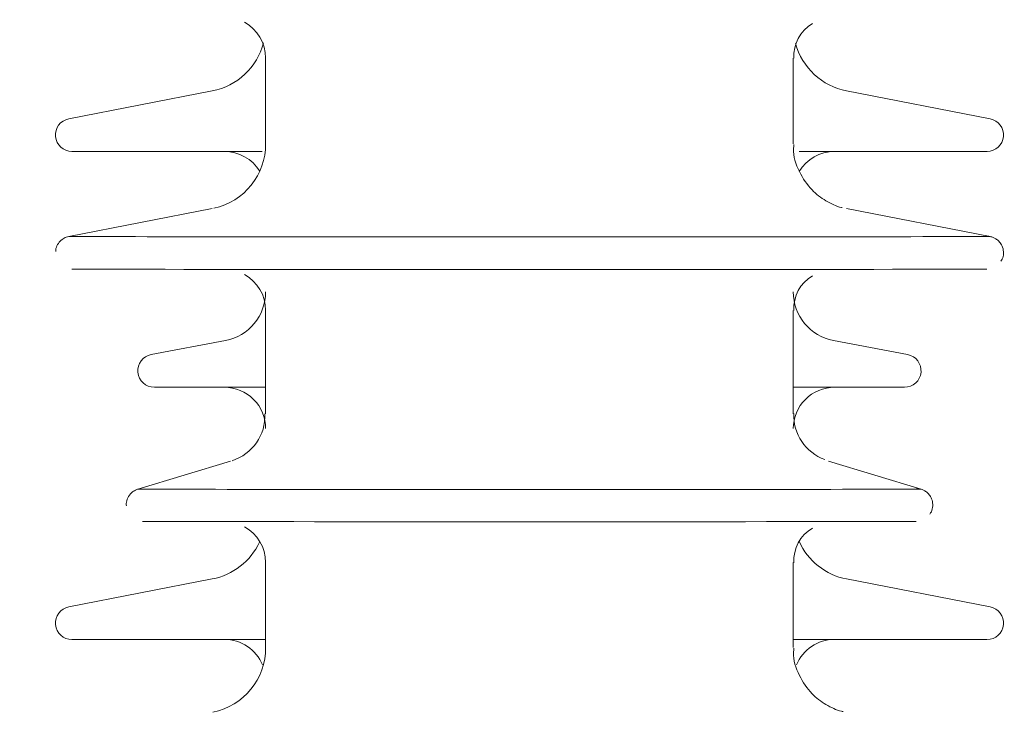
# Model space of a CAD drawing. Header units: millimetres. Extents: x -2674 to -2203, y -551 to -52.
# Tile 113 of 138: x -2285.469 to -2284.275, y -74.718 to -73.878. Entities that reach past the tile are written whole.
import ezdxf
from ezdxf.lldxf.tags import DXFTag

# ---------------------------------------------------------------- set-up
doc = ezdxf.new("R2010")
doc.units = ezdxf.units.MM
doc.layers.add('layer 1', color=7, linetype='Continuous')
tags = doc.linetypes.add('New Line13', pattern=[28.3, 19, -3.1, 3.1, -3.1]).pattern_tags.tags
tags[10:11] = [DXFTag(74, 4), DXFTag(75, 0), DXFTag(340, '0'), DXFTag(46, 1.0), DXFTag(50, 0.0), DXFTag(44, 0.0), DXFTag(45, 0.0)]
tags[8:9] = [DXFTag(74, 4), DXFTag(75, 0), DXFTag(340, '0'), DXFTag(46, 1.0), DXFTag(50, 0.0), DXFTag(44, 0.0), DXFTag(45, 0.0)]
tags[6:7] = [DXFTag(74, 4), DXFTag(75, 0), DXFTag(340, '0'), DXFTag(46, 1.0), DXFTag(50, 0.0), DXFTag(44, 0.0), DXFTag(45, 0.0)]
tags[4:5] = [DXFTag(74, 4), DXFTag(75, 0), DXFTag(340, '0'), DXFTag(46, 1.0), DXFTag(50, 0.0), DXFTag(44, 0.0), DXFTag(45, 0.0)]

msp = doc.modelspace()

# ---------------------------------------------------------------- linework, layer by layer
at = {"layer": 'layer 1', "linetype": 'New Line13', "lineweight": 9}
msp.add_open_spline([(-2284.5439, -71.8982), (-2284.5439, -71.8888), (-2284.5439, -71.8794), (-2284.5439, -71.87), (-2284.5439, -71.87), (-2284.5439, -69.9598), (-2285.3508, -70.2101), (-2285.8153, -71.7946), (-2285.8153, -71.7946), (-2286.513, -74.175), (-2286.4379, -79.5665), (-2286.2639, -82.8158), (-2286.2639, -82.8158), (-2286.1564, -84.824), (-2286.0111, -86.0139), (-2286.0111, -88.5338), (-2286.0111, -88.5338), (-2286.0111, -88.5391), (-2286.0111, -88.5445), (-2286.0111, -88.5498), (-2286.0111, -88.5498), (-2286.0111, -92.7162), (-2286.18, -96.4901), (-2286.18, -100.6565), (-2286.18, -100.6565), (-2286.18, -100.6582), (-2286.18, -100.6599), (-2286.18, -100.6615)], degree=3, knots=[0, 0, 0, 0, 0.125, 0.125, 0.125, 0.125, 0.25, 0.25, 0.25, 0.25, 0.375, 0.375, 0.375, 0.375, 0.5, 0.5, 0.5, 0.5, 0.625, 0.625, 0.625, 0.625, 0.75, 0.75, 0.75, 0.75, 1, 1, 1, 1], dxfattribs=at)
at = {"layer": 'layer 1', "lineweight": 9}
for points, knots in [([(-2284.4742, -71.879), (-2284.4765, -71.7196), (-2284.4792, -71.585), (-2284.4882, -71.4581), (-2284.4882, -71.4581), (-2284.4964, -71.3426), (-2284.5097, -71.2336), (-2284.5265, -71.1361), (-2284.5265, -71.1361), (-2284.5411, -71.0513), (-2284.5582, -70.9752), (-2284.5781, -70.9069), (-2284.5781, -70.9069), (-2284.5908, -70.8631), (-2284.6046, -70.8224), (-2284.6195, -70.785), (-2284.6195, -70.785), (-2284.6321, -70.7533), (-2284.6454, -70.7239), (-2284.6595, -70.6967), (-2284.6595, -70.6967), (-2284.6714, -70.6737), (-2284.6838, -70.6523), (-2284.6971, -70.6322), (-2284.6971, -70.6322), (-2284.7121, -70.6095), (-2284.7281, -70.5883), (-2284.7451, -70.5693), (-2284.7451, -70.5693), (-2284.7727, -70.5385), (-2284.8027, -70.5132), (-2284.834, -70.4943), (-2284.834, -70.4943), (-2284.8673, -70.4742), (-2284.9019, -70.4614), (-2284.9367, -70.4553), (-2284.9367, -70.4553), (-2284.9703, -70.4493), (-2285.0042, -70.4496), (-2285.0382, -70.4555), (-2285.0382, -70.4555), (-2285.0699, -70.461), (-2285.1017, -70.4713), (-2285.1337, -70.4864), (-2285.1337, -70.4864), (-2285.1607, -70.4991), (-2285.1879, -70.5153), (-2285.2144, -70.5343), (-2285.2144, -70.5343), (-2285.2388, -70.5517), (-2285.2627, -70.5716), (-2285.2864, -70.5936), (-2285.2864, -70.5936), (-2285.3149, -70.6203), (-2285.3431, -70.6504), (-2285.371, -70.6836), (-2285.371, -70.6836), (-2285.4037, -70.7226), (-2285.436, -70.766), (-2285.468, -70.814), (-2285.468, -70.814), (-2285.5001, -70.8621), (-2285.532, -70.9148), (-2285.5633, -70.972), (-2285.5633, -70.972), (-2285.5934, -71.0268), (-2285.6231, -71.0857), (-2285.6522, -71.1486), (-2285.6522, -71.1486), (-2285.6801, -71.2088), (-2285.7074, -71.2726), (-2285.7342, -71.3402), (-2285.7342, -71.3402), (-2285.7605, -71.4066), (-2285.7863, -71.4766), (-2285.8114, -71.5502), (-2285.8114, -71.5502), (-2285.8613, -71.6968), (-2285.9084, -71.8579), (-2285.9521, -72.0324), (-2285.9521, -72.0324), (-2285.9956, -72.2061), (-2286.0358, -72.393), (-2286.0728, -72.5912), (-2286.0728, -72.5912), (-2286.1098, -72.7894), (-2286.1436, -72.9988), (-2286.1743, -73.2172), (-2286.1743, -73.2172), (-2286.2051, -73.4358), (-2286.2327, -73.6634), (-2286.2575, -73.8979), (-2286.2575, -73.8979), (-2286.2824, -74.1329), (-2286.3044, -74.3749), (-2286.3239, -74.6221), (-2286.3239, -74.6221), (-2286.3434, -74.8705), (-2286.3603, -75.1242), (-2286.3749, -75.3815), (-2286.3749, -75.3815), (-2286.3814, -75.4964), (-2286.3874, -75.6121), (-2286.393, -75.7284), (-2286.393, -75.7284), (-2286.3988, -75.849), (-2286.4041, -75.9703), (-2286.409, -76.0922), (-2286.409, -76.0922), (-2286.414, -76.2184), (-2286.4185, -76.3452), (-2286.4226, -76.4725), (-2286.4226, -76.4725), (-2286.4266, -76.5943), (-2286.43, -76.7165), (-2286.4331, -76.8391), (-2286.4331, -76.8391), (-2286.4358, -76.9425), (-2286.4381, -77.0462), (-2286.4401, -77.1501), (-2286.4401, -77.1501), (-2286.4418, -77.2348), (-2286.4433, -77.3196), (-2286.4446, -77.4044), (-2286.4446, -77.4044), (-2286.446, -77.4926), (-2286.4472, -77.5809), (-2286.4482, -77.6692), (-2286.4482, -77.6692), (-2286.4496, -77.797), (-2286.4507, -77.9249), (-2286.4514, -78.0529), (-2286.4514, -78.0529), (-2286.4522, -78.2033), (-2286.4525, -78.3538), (-2286.4524, -78.5041), (-2286.4524, -78.5041), (-2286.4523, -78.6525), (-2286.4517, -78.8007), (-2286.4507, -78.9486), (-2286.4507, -78.9486), (-2286.4497, -79.0906), (-2286.4483, -79.2322), (-2286.4466, -79.3734), (-2286.4466, -79.3734), (-2286.445, -79.5088), (-2286.443, -79.6438), (-2286.4406, -79.7783), (-2286.4406, -79.7783), (-2286.4383, -79.9112), (-2286.4357, -80.0436), (-2286.4328, -80.1754), (-2286.4328, -80.1754), (-2286.4271, -80.4386), (-2286.4201, -80.6991), (-2286.4121, -80.9553), (-2286.4121, -80.9553), (-2286.4042, -81.2112), (-2286.3952, -81.4629), (-2286.3855, -81.7088), (-2286.3855, -81.7088), (-2286.3757, -81.9543), (-2286.3651, -82.1941), (-2286.3539, -82.4257), (-2286.3539, -82.4257), (-2286.3427, -82.657), (-2286.3308, -82.8802), (-2286.3186, -83.0945), (-2286.3186, -83.0945), (-2286.3063, -83.3092), (-2286.2937, -83.515), (-2286.2809, -83.7151), (-2286.2809, -83.7151), (-2286.2682, -83.9158), (-2286.2553, -84.1108), (-2286.2424, -84.3036), (-2286.2424, -84.3036), (-2286.2296, -84.4965), (-2286.2169, -84.6873), (-2286.2044, -84.8797), (-2286.2044, -84.8797), (-2286.192, -85.0714), (-2286.1799, -85.2647), (-2286.1683, -85.4642), (-2286.1683, -85.4642), (-2286.1569, -85.6618), (-2286.1459, -85.8654), (-2286.1359, -86.0788), (-2286.1359, -86.0788), (-2286.1285, -86.2367), (-2286.1215, -86.4), (-2286.1153, -86.5696), (-2286.1153, -86.5696), (-2286.1091, -86.7379), (-2286.1035, -86.9125), (-2286.0988, -87.0929), (-2286.0988, -87.0929), (-2286.0948, -87.2472), (-2286.0914, -87.4058), (-2286.0887, -87.5676), (-2286.0887, -87.5676), (-2286.086, -87.7324), (-2286.084, -87.9005), (-2286.0827, -88.07), (-2286.0827, -88.07), (-2286.0814, -88.2461), (-2286.081, -88.4238), (-2286.081, -88.6012), (-2286.081, -88.6012), (-2286.081, -88.7778), (-2286.0814, -88.9542), (-2286.0821, -89.1303), (-2286.0821, -89.1303), (-2286.0827, -89.3042), (-2286.0836, -89.4778), (-2286.0848, -89.6508), (-2286.0848, -89.6508), (-2286.0859, -89.8226), (-2286.0873, -89.9939), (-2286.0889, -90.1644), (-2286.0889, -90.1644), (-2286.0905, -90.3345), (-2286.0923, -90.5038), (-2286.0943, -90.6724), (-2286.0943, -90.6724), (-2286.0985, -91.0251), (-2286.1036, -91.3745), (-2286.1091, -91.7207), (-2286.1091, -91.7207), (-2286.1147, -92.0673), (-2286.1209, -92.4107), (-2286.1274, -92.7518), (-2286.1274, -92.7518), (-2286.134, -93.0931), (-2286.1409, -93.4321), (-2286.1479, -93.7699), (-2286.1479, -93.7699), (-2286.155, -94.1078), (-2286.1622, -94.4446), (-2286.1693, -94.7816), (-2286.1693, -94.7816), (-2286.1765, -95.1184), (-2286.1836, -95.4554), (-2286.1905, -95.794), (-2286.1905, -95.794), (-2286.1956, -96.0421), (-2286.2005, -96.2909), (-2286.2052, -96.5411), (-2286.2052, -96.5411), (-2286.21, -96.791), (-2286.2145, -97.0421), (-2286.2187, -97.295), (-2286.2187, -97.295), (-2286.2229, -97.5429), (-2286.2268, -97.7925), (-2286.2303, -98.0438), (-2286.2303, -98.0438), (-2286.2317, -98.1397), (-2286.233, -98.236), (-2286.2342, -98.3325), (-2286.2342, -98.3325), (-2286.2354, -98.4306), (-2286.2366, -98.529), (-2286.2378, -98.6278), (-2286.2378, -98.6278), (-2286.2392, -98.7511), (-2286.2405, -98.8748), (-2286.2417, -98.9987), (-2286.2417, -98.9987), (-2286.2432, -99.1516), (-2286.2444, -99.3047), (-2286.2456, -99.4599), (-2286.2456, -99.4599), (-2286.2469, -99.6449), (-2286.248, -99.8328), (-2286.2487, -100.0133), (-2286.2487, -100.0133), (-2286.2493, -100.1748), (-2286.2496, -100.3303), (-2286.2498, -100.5015)], [0, 0, 0, 0, 0.014085, 0.014085, 0.014085, 0.014085, 0.028169, 0.028169, 0.028169, 0.028169, 0.042254, 0.042254, 0.042254, 0.042254, 0.056338, 0.056338, 0.056338, 0.056338, 0.070423, 0.070423, 0.070423, 0.070423, 0.084507, 0.084507, 0.084507, 0.084507, 0.098592, 0.098592, 0.098592, 0.098592, 0.112676, 0.112676, 0.112676, 0.112676, 0.126761, 0.126761, 0.126761, 0.126761, 0.140845, 0.140845, 0.140845, 0.140845, 0.15493, 0.15493, 0.15493, 0.15493, 0.169014, 0.169014, 0.169014, 0.169014, 0.183099, 0.183099, 0.183099, 0.183099, 0.197183, 0.197183, 0.197183, 0.197183, 0.211268, 0.211268, 0.211268, 0.211268, 0.225352, 0.225352, 0.225352, 0.225352, 0.239437, 0.239437, 0.239437, 0.239437, 0.253521, 0.253521, 0.253521, 0.253521, 0.267606, 0.267606, 0.267606, 0.267606, 0.28169, 0.28169, 0.28169, 0.28169, 0.295775, 0.295775, 0.295775, 0.295775, 0.309859, 0.309859, 0.309859, 0.309859, 0.323944, 0.323944, 0.323944, 0.323944, 0.338028, 0.338028, 0.338028, 0.338028, 0.352113, 0.352113, 0.352113, 0.352113, 0.366197, 0.366197, 0.366197, 0.366197, 0.380282, 0.380282, 0.380282, 0.380282, 0.394366, 0.394366, 0.394366, 0.394366, 0.408451, 0.408451, 0.408451, 0.408451, 0.422535, 0.422535, 0.422535, 0.422535, 0.43662, 0.43662, 0.43662, 0.43662, 0.450704, 0.450704, 0.450704, 0.450704, 0.464789, 0.464789, 0.464789, 0.464789, 0.478873, 0.478873, 0.478873, 0.478873, 0.492958, 0.492958, 0.492958, 0.492958, 0.507042, 0.507042, 0.507042, 0.507042, 0.521127, 0.521127, 0.521127, 0.521127, 0.535211, 0.535211, 0.535211, 0.535211, 0.549296, 0.549296, 0.549296, 0.549296, 0.56338, 0.56338, 0.56338, 0.56338, 0.577465, 0.577465, 0.577465, 0.577465, 0.591549, 0.591549, 0.591549, 0.591549, 0.605634, 0.605634, 0.605634, 0.605634, 0.619718, 0.619718, 0.619718, 0.619718, 0.633803, 0.633803, 0.633803, 0.633803, 0.647887, 0.647887, 0.647887, 0.647887, 0.661972, 0.661972, 0.661972, 0.661972, 0.676056, 0.676056, 0.676056, 0.676056, 0.690141, 0.690141, 0.690141, 0.690141, 0.704225, 0.704225, 0.704225, 0.704225, 0.71831, 0.71831, 0.71831, 0.71831, 0.732394, 0.732394, 0.732394, 0.732394, 0.746479, 0.746479, 0.746479, 0.746479, 0.760563, 0.760563, 0.760563, 0.760563, 0.774648, 0.774648, 0.774648, 0.774648, 0.788732, 0.788732, 0.788732, 0.788732, 0.802817, 0.802817, 0.802817, 0.802817, 0.816901, 0.816901, 0.816901, 0.816901, 0.830986, 0.830986, 0.830986, 0.830986, 0.84507, 0.84507, 0.84507, 0.84507, 0.859155, 0.859155, 0.859155, 0.859155, 0.873239, 0.873239, 0.873239, 0.873239, 0.887324, 0.887324, 0.887324, 0.887324, 0.901408, 0.901408, 0.901408, 0.901408, 0.915493, 0.915493, 0.915493, 0.915493, 0.929577, 0.929577, 0.929577, 0.929577, 0.943662, 0.943662, 0.943662, 0.943662, 0.957746, 0.957746, 0.957746, 0.957746, 0.971831, 0.971831, 0.971831, 0.971831, 1, 1, 1, 1]), ([(-2286.1099, -100.5015), (-2286.1097, -100.3506), (-2286.1094, -100.2125), (-2286.1089, -100.0693), (-2286.1089, -100.0693), (-2286.1084, -99.9019), (-2286.1074, -99.7273), (-2286.1063, -99.5554), (-2286.1063, -99.5554), (-2286.1053, -99.4083), (-2286.1041, -99.2631), (-2286.1028, -99.1179), (-2286.1028, -99.1179), (-2286.1017, -98.9968), (-2286.1005, -98.8758), (-2286.0992, -98.7552), (-2286.0992, -98.7552), (-2286.0982, -98.6585), (-2286.0971, -98.562), (-2286.0959, -98.4658), (-2286.0959, -98.4658), (-2286.0948, -98.3789), (-2286.0937, -98.2921), (-2286.0926, -98.2055), (-2286.0926, -98.2055), (-2286.0898, -97.9965), (-2286.0867, -97.7888), (-2286.0835, -97.5822), (-2286.0835, -97.5822), (-2286.0801, -97.3698), (-2286.0765, -97.1587), (-2286.0728, -96.9486), (-2286.0728, -96.9486), (-2286.066, -96.5723), (-2286.0588, -96.1993), (-2286.0512, -95.8282), (-2286.0512, -95.8282), (-2286.0437, -95.457), (-2286.0359, -95.0878), (-2286.028, -94.7188), (-2286.028, -94.7188), (-2286.021, -94.3894), (-2286.014, -94.0602), (-2286.0071, -93.7298), (-2286.0071, -93.7298), (-2286.0002, -93.3998), (-2285.9935, -93.0687), (-2285.9872, -92.7353), (-2285.9872, -92.7353), (-2285.9808, -92.4025), (-2285.9748, -92.0675), (-2285.9693, -91.7294), (-2285.9693, -91.7294), (-2285.9639, -91.3921), (-2285.959, -91.0517), (-2285.9548, -90.7081), (-2285.9548, -90.7081), (-2285.9525, -90.5131), (-2285.9504, -90.3171), (-2285.9486, -90.1202), (-2285.9486, -90.1202), (-2285.9467, -89.9222), (-2285.9452, -89.7234), (-2285.944, -89.5238), (-2285.944, -89.5238), (-2285.9429, -89.3221), (-2285.942, -89.1196), (-2285.9415, -88.9168), (-2285.9415, -88.9168), (-2285.941, -88.7094), (-2285.9407, -88.5016), (-2285.9415, -88.2945), (-2285.9415, -88.2945), (-2285.9423, -88.0925), (-2285.9441, -87.8912), (-2285.9468, -87.6939), (-2285.9468, -87.6939), (-2285.9496, -87.5018), (-2285.9533, -87.3135), (-2285.9579, -87.1311), (-2285.9579, -87.1311), (-2285.9624, -86.9486), (-2285.9679, -86.7719), (-2285.9741, -86.6015), (-2285.9741, -86.6015), (-2285.9803, -86.4301), (-2285.9872, -86.265), (-2285.9946, -86.1055), (-2285.9946, -86.1055), (-2286.0045, -85.8905), (-2286.0154, -85.6855), (-2286.0269, -85.4867), (-2286.0269, -85.4867), (-2286.0384, -85.2867), (-2286.0504, -85.0931), (-2286.0628, -84.9014), (-2286.0628, -84.9014), (-2286.0751, -84.7095), (-2286.0878, -84.5196), (-2286.1006, -84.3277), (-2286.1006, -84.3277), (-2286.1133, -84.1366), (-2286.1261, -83.9435), (-2286.1388, -83.745), (-2286.1388, -83.745), (-2286.1514, -83.5476), (-2286.164, -83.3447), (-2286.1762, -83.1334), (-2286.1762, -83.1334), (-2286.1883, -82.9228), (-2286.2001, -82.7039), (-2286.2113, -82.4767), (-2286.2113, -82.4767), (-2286.2225, -82.2493), (-2286.2331, -82.0138), (-2286.2429, -81.7724), (-2286.2429, -81.7724), (-2286.2527, -81.5306), (-2286.2617, -81.283), (-2286.2697, -81.0311), (-2286.2697, -81.0311), (-2286.2778, -80.7788), (-2286.2849, -80.5222), (-2286.2909, -80.2627), (-2286.2909, -80.2627), (-2286.2939, -80.1329), (-2286.2966, -80.0023), (-2286.299, -79.8711), (-2286.299, -79.8711), (-2286.3014, -79.7393), (-2286.3036, -79.607), (-2286.3054, -79.4741), (-2286.3054, -79.4741), (-2286.3072, -79.3363), (-2286.3087, -79.1979), (-2286.3099, -79.0592), (-2286.3099, -79.0592), (-2286.3111, -78.9147), (-2286.3119, -78.7697), (-2286.3123, -78.6246), (-2286.3123, -78.6246), (-2286.3126, -78.4744), (-2286.3126, -78.324), (-2286.312, -78.1735), (-2286.312, -78.1735), (-2286.3115, -78.0394), (-2286.3106, -77.9052), (-2286.3093, -77.7711), (-2286.3093, -77.7711), (-2286.3084, -77.6769), (-2286.3072, -77.5827), (-2286.3059, -77.4886), (-2286.3059, -77.4886), (-2286.3047, -77.4073), (-2286.3034, -77.3261), (-2286.302, -77.2449), (-2286.302, -77.2449), (-2286.3002, -77.1477), (-2286.2982, -77.0506), (-2286.2959, -76.9537), (-2286.2959, -76.9537), (-2286.2932, -76.8374), (-2286.2902, -76.7214), (-2286.2867, -76.6057), (-2286.2867, -76.6057), (-2286.2829, -76.4773), (-2286.2787, -76.3493), (-2286.2739, -76.2219), (-2286.2739, -76.2219), (-2286.2693, -76.0982), (-2286.2642, -75.9749), (-2286.2586, -75.8523), (-2286.2586, -75.8523), (-2286.2533, -75.7341), (-2286.2475, -75.6164), (-2286.2412, -75.4995), (-2286.2412, -75.4995), (-2286.2272, -75.2396), (-2286.2109, -74.9833), (-2286.1919, -74.7321), (-2286.1919, -74.7321), (-2286.1732, -74.4833), (-2286.1519, -74.2395), (-2286.1277, -74.0026), (-2286.1277, -74.0026), (-2286.1036, -73.7661), (-2286.0766, -73.5365), (-2286.0466, -73.3159), (-2286.0466, -73.3159), (-2286.0167, -73.0956), (-2285.9837, -72.8842), (-2285.9475, -72.684), (-2285.9475, -72.684), (-2285.9114, -72.4842), (-2285.8721, -72.2955), (-2285.8297, -72.1205), (-2285.8297, -72.1205), (-2285.787, -71.945), (-2285.7412, -71.7832), (-2285.6929, -71.637), (-2285.6929, -71.637), (-2285.6686, -71.5635), (-2285.6437, -71.4939), (-2285.6183, -71.4281), (-2285.6183, -71.4281), (-2285.5926, -71.3614), (-2285.5664, -71.2985), (-2285.5399, -71.2396), (-2285.5399, -71.2396), (-2285.5122, -71.1782), (-2285.4843, -71.1211), (-2285.4562, -71.0682), (-2285.4562, -71.0682), (-2285.427, -71.0131), (-2285.3976, -70.9627), (-2285.3681, -70.9169), (-2285.3681, -70.9169), (-2285.3383, -70.8704), (-2285.3085, -70.8287), (-2285.2791, -70.7921), (-2285.2791, -70.7921), (-2285.2536, -70.7603), (-2285.2284, -70.7324), (-2285.2038, -70.7083), (-2285.2038, -70.7083), (-2285.1837, -70.6885), (-2285.1639, -70.6713), (-2285.145, -70.6568), (-2285.145, -70.6568), (-2285.1252, -70.6417), (-2285.1063, -70.6294), (-2285.0879, -70.6196), (-2285.0879, -70.6196), (-2285.0659, -70.608), (-2285.0445, -70.5998), (-2285.0238, -70.5952), (-2285.0238, -70.5952), (-2285.0015, -70.5903), (-2284.98, -70.5897), (-2284.9598, -70.5931), (-2284.9598, -70.5931), (-2284.9388, -70.5967), (-2284.9192, -70.6048), (-2284.9003, -70.617), (-2284.9003, -70.617), (-2284.8822, -70.6288), (-2284.8648, -70.6443), (-2284.8469, -70.6651), (-2284.8469, -70.6651), (-2284.8358, -70.678), (-2284.8245, -70.6929), (-2284.813, -70.7105), (-2284.813, -70.7105), (-2284.8029, -70.726), (-2284.7927, -70.7437), (-2284.7826, -70.7631), (-2284.7826, -70.7631), (-2284.7708, -70.786), (-2284.7594, -70.8114), (-2284.7484, -70.8393), (-2284.7484, -70.8393), (-2284.7354, -70.8723), (-2284.7231, -70.9087), (-2284.7116, -70.9487), (-2284.7116, -70.9487), (-2284.6983, -70.9946), (-2284.6861, -71.0453), (-2284.6753, -71.1003), (-2284.6753, -71.1003), (-2284.6632, -71.1618), (-2284.6527, -71.2287), (-2284.6439, -71.302), (-2284.6439, -71.302), (-2284.6341, -71.3831), (-2284.6263, -71.4719), (-2284.6217, -71.564), (-2284.6217, -71.564), (-2284.6176, -71.6434), (-2284.6159, -71.7252), (-2284.6148, -71.8174)], [0, 0, 0, 0, 0.014085, 0.014085, 0.014085, 0.014085, 0.028169, 0.028169, 0.028169, 0.028169, 0.042254, 0.042254, 0.042254, 0.042254, 0.056338, 0.056338, 0.056338, 0.056338, 0.070423, 0.070423, 0.070423, 0.070423, 0.084507, 0.084507, 0.084507, 0.084507, 0.098592, 0.098592, 0.098592, 0.098592, 0.112676, 0.112676, 0.112676, 0.112676, 0.126761, 0.126761, 0.126761, 0.126761, 0.140845, 0.140845, 0.140845, 0.140845, 0.15493, 0.15493, 0.15493, 0.15493, 0.169014, 0.169014, 0.169014, 0.169014, 0.183099, 0.183099, 0.183099, 0.183099, 0.197183, 0.197183, 0.197183, 0.197183, 0.211268, 0.211268, 0.211268, 0.211268, 0.225352, 0.225352, 0.225352, 0.225352, 0.239437, 0.239437, 0.239437, 0.239437, 0.253521, 0.253521, 0.253521, 0.253521, 0.267606, 0.267606, 0.267606, 0.267606, 0.28169, 0.28169, 0.28169, 0.28169, 0.295775, 0.295775, 0.295775, 0.295775, 0.309859, 0.309859, 0.309859, 0.309859, 0.323944, 0.323944, 0.323944, 0.323944, 0.338028, 0.338028, 0.338028, 0.338028, 0.352113, 0.352113, 0.352113, 0.352113, 0.366197, 0.366197, 0.366197, 0.366197, 0.380282, 0.380282, 0.380282, 0.380282, 0.394366, 0.394366, 0.394366, 0.394366, 0.408451, 0.408451, 0.408451, 0.408451, 0.422535, 0.422535, 0.422535, 0.422535, 0.43662, 0.43662, 0.43662, 0.43662, 0.450704, 0.450704, 0.450704, 0.450704, 0.464789, 0.464789, 0.464789, 0.464789, 0.478873, 0.478873, 0.478873, 0.478873, 0.492958, 0.492958, 0.492958, 0.492958, 0.507042, 0.507042, 0.507042, 0.507042, 0.521127, 0.521127, 0.521127, 0.521127, 0.535211, 0.535211, 0.535211, 0.535211, 0.549296, 0.549296, 0.549296, 0.549296, 0.56338, 0.56338, 0.56338, 0.56338, 0.577465, 0.577465, 0.577465, 0.577465, 0.591549, 0.591549, 0.591549, 0.591549, 0.605634, 0.605634, 0.605634, 0.605634, 0.619718, 0.619718, 0.619718, 0.619718, 0.633803, 0.633803, 0.633803, 0.633803, 0.647887, 0.647887, 0.647887, 0.647887, 0.661972, 0.661972, 0.661972, 0.661972, 0.676056, 0.676056, 0.676056, 0.676056, 0.690141, 0.690141, 0.690141, 0.690141, 0.704225, 0.704225, 0.704225, 0.704225, 0.71831, 0.71831, 0.71831, 0.71831, 0.732394, 0.732394, 0.732394, 0.732394, 0.746479, 0.746479, 0.746479, 0.746479, 0.760563, 0.760563, 0.760563, 0.760563, 0.774648, 0.774648, 0.774648, 0.774648, 0.788732, 0.788732, 0.788732, 0.788732, 0.802817, 0.802817, 0.802817, 0.802817, 0.816901, 0.816901, 0.816901, 0.816901, 0.830986, 0.830986, 0.830986, 0.830986, 0.84507, 0.84507, 0.84507, 0.84507, 0.859155, 0.859155, 0.859155, 0.859155, 0.873239, 0.873239, 0.873239, 0.873239, 0.887324, 0.887324, 0.887324, 0.887324, 0.901408, 0.901408, 0.901408, 0.901408, 0.915493, 0.915493, 0.915493, 0.915493, 0.929577, 0.929577, 0.929577, 0.929577, 0.943662, 0.943662, 0.943662, 0.943662, 0.957746, 0.957746, 0.957746, 0.957746, 0.971831, 0.971831, 0.971831, 0.971831, 1, 1, 1, 1]), ([(-2285.41, -73.9979), (-2285.4201, -73.9999), (-2285.427, -74.0092), (-2285.4261, -74.0195), (-2285.4261, -74.0195), (-2285.4251, -74.0297), (-2285.4164, -74.0375), (-2285.4061, -74.0375)], [0, 0, 0, 0, 0.333333, 0.333333, 0.333333, 0.333333, 1, 1, 1, 1]), ([(-2284.296, -74.0375), (-2284.2857, -74.0375), (-2284.277, -74.0297), (-2284.2761, -74.0195), (-2284.2761, -74.0195), (-2284.2751, -74.0092), (-2284.282, -73.9999), (-2284.2921, -73.9979)], [0, 0, 0, 0, 0.333333, 0.333333, 0.333333, 0.333333, 1, 1, 1, 1]), ([(-2284.4717, -74.1056), (-2284.472, -74.1055), (-2284.4722, -74.1055), (-2284.4724, -74.1055), (-2284.4724, -74.1055), (-2284.4788, -74.1041), (-2284.4854, -74.101), (-2284.4914, -74.0974), (-2284.4914, -74.0974), (-2284.4977, -74.0937), (-2284.5034, -74.0893), (-2284.5083, -74.0842), (-2284.5083, -74.0842), (-2284.5145, -74.0778), (-2284.5195, -74.0703), (-2284.5236, -74.062), (-2284.5236, -74.062), (-2284.528, -74.0532), (-2284.5314, -74.0434), (-2284.5308, -74.0343), (-2284.5308, -74.0343), (-2284.5307, -74.0327), (-2284.5305, -74.031), (-2284.5302, -74.029)], [0, 0, 0, 0, 0.142857, 0.142857, 0.142857, 0.142857, 0.285714, 0.285714, 0.285714, 0.285714, 0.428571, 0.428571, 0.428571, 0.428571, 0.571429, 0.571429, 0.571429, 0.571429, 0.714286, 0.714286, 0.714286, 0.714286, 1, 1, 1, 1]), ([(-2285.4097, -74.1407), (-2285.4107, -74.1409), (-2285.4118, -74.1411), (-2285.4129, -74.1415), (-2285.4129, -74.1415), (-2285.4148, -74.1422), (-2285.4165, -74.1432), (-2285.4181, -74.1443), (-2285.4181, -74.1443), (-2285.4198, -74.1456), (-2285.4213, -74.1472), (-2285.4225, -74.149), (-2285.4225, -74.149), (-2285.4239, -74.1509), (-2285.425, -74.1531), (-2285.4254, -74.1553), (-2285.4254, -74.1553), (-2285.4256, -74.1564), (-2285.4256, -74.1575), (-2285.4257, -74.1587)], [0, 0, 0, 0, 0.166667, 0.166667, 0.166667, 0.166667, 0.333333, 0.333333, 0.333333, 0.333333, 0.5, 0.5, 0.5, 0.5, 0.666667, 0.666667, 0.666667, 0.666667, 1, 1, 1, 1]), ([(-2285.4099, -74.1407), (-2285.4099, -74.1409), (-2285.1602, -74.141), (-2284.8519, -74.141), (-2284.8519, -74.141), (-2284.5436, -74.141), (-2284.2932, -74.1409), (-2284.2922, -74.1407)], [0, 0, 0, 0, 0.333333, 0.333333, 0.333333, 0.333333, 1, 1, 1, 1]), ([(-2284.2794, -74.1707), (-2284.2787, -74.1699), (-2284.2782, -74.1691), (-2284.2777, -74.1683), (-2284.2777, -74.1683), (-2284.2766, -74.1663), (-2284.2762, -74.1638), (-2284.2761, -74.1613), (-2284.2761, -74.1613), (-2284.276, -74.1587), (-2284.2763, -74.1561), (-2284.2772, -74.1537), (-2284.2772, -74.1537), (-2284.2779, -74.1518), (-2284.2788, -74.15), (-2284.28, -74.1484), (-2284.28, -74.1484), (-2284.281, -74.147), (-2284.2822, -74.1458), (-2284.2835, -74.1448), (-2284.2835, -74.1448), (-2284.2846, -74.1439), (-2284.2858, -74.1431), (-2284.287, -74.1425), (-2284.287, -74.1425), (-2284.288, -74.142), (-2284.2891, -74.1415), (-2284.2902, -74.1412), (-2284.2902, -74.1412), (-2284.291, -74.141), (-2284.2918, -74.1408), (-2284.2926, -74.1406), (-2284.2926, -74.1406), (-2284.293, -74.1406), (-2284.2934, -74.1405), (-2284.2937, -74.1405), (-2284.2937, -74.1405), (-2284.2939, -74.1404), (-2284.2941, -74.1404), (-2284.2943, -74.1404), (-2284.2943, -74.1404), (-2284.2945, -74.1404), (-2284.2946, -74.1404), (-2284.2948, -74.1404), (-2284.2948, -74.1404), (-2284.295, -74.1404), (-2284.2951, -74.1403), (-2284.2952, -74.1403), (-2284.2952, -74.1403), (-2284.2955, -74.1403), (-2284.2957, -74.1403), (-2284.2958, -74.1403), (-2284.2958, -74.1403), (-2284.2961, -74.1403), (-2284.2966, -74.1403), (-2284.297, -74.1403)], [0, 0, 0, 0, 0.066667, 0.066667, 0.066667, 0.066667, 0.133333, 0.133333, 0.133333, 0.133333, 0.2, 0.2, 0.2, 0.2, 0.266667, 0.266667, 0.266667, 0.266667, 0.333333, 0.333333, 0.333333, 0.333333, 0.4, 0.4, 0.4, 0.4, 0.466667, 0.466667, 0.466667, 0.466667, 0.533333, 0.533333, 0.533333, 0.533333, 0.6, 0.6, 0.6, 0.6, 0.666667, 0.666667, 0.666667, 0.666667, 0.733333, 0.733333, 0.733333, 0.733333, 0.8, 0.8, 0.8, 0.8, 0.866667, 0.866667, 0.866667, 0.866667, 1, 1, 1, 1]), ([(-2285.406, -74.1803), (-2285.4069, -74.1804), (-2285.3015, -74.1805), (-2285.1299, -74.1806), (-2285.1299, -74.1806), (-2284.9582, -74.1807), (-2284.7463, -74.1807), (-2284.5742, -74.1806), (-2284.5742, -74.1806), (-2284.4021, -74.1805), (-2284.2961, -74.1804), (-2284.2961, -74.1803)], [0, 0, 0, 0, 0.25, 0.25, 0.25, 0.25, 0.5, 0.5, 0.5, 0.5, 1, 1, 1, 1]), ([(-2285.3098, -74.2839), (-2285.3199, -74.2858), (-2285.3269, -74.2952), (-2285.326, -74.3054), (-2285.326, -74.3054), (-2285.325, -74.3157), (-2285.3164, -74.3235), (-2285.3061, -74.3235)], [0, 0, 0, 0, 0.333333, 0.333333, 0.333333, 0.333333, 1, 1, 1, 1]), ([(-2284.3961, -74.3235), (-2284.3857, -74.3235), (-2284.3771, -74.3157), (-2284.3761, -74.3054), (-2284.3761, -74.3054), (-2284.3752, -74.2952), (-2284.3822, -74.2858), (-2284.3923, -74.2839)], [0, 0, 0, 0, 0.333333, 0.333333, 0.333333, 0.333333, 1, 1, 1, 1]), ([(-2285.1711, -74.3735), (-2285.1711, -74.3603), (-2285.1763, -74.3476), (-2285.1857, -74.3382), (-2285.1857, -74.3382), (-2285.1951, -74.3288), (-2285.2078, -74.3235), (-2285.2211, -74.3235)], [0, 0, 0, 0, 0.333333, 0.333333, 0.333333, 0.333333, 1, 1, 1, 1]), ([(-2284.4811, -74.3235), (-2284.4943, -74.3235), (-2284.507, -74.3288), (-2284.5164, -74.3382), (-2284.5164, -74.3382), (-2284.5258, -74.3476), (-2284.5311, -74.3603), (-2284.5311, -74.3735)], [0, 0, 0, 0, 0.333333, 0.333333, 0.333333, 0.333333, 1, 1, 1, 1]), ([(-2285.3256, -74.447), (-2285.3267, -74.4474), (-2285.3279, -74.4478), (-2285.329, -74.4483), (-2285.329, -74.4483), (-2285.3307, -74.4492), (-2285.3323, -74.4502), (-2285.3337, -74.4515), (-2285.3337, -74.4515), (-2285.3356, -74.4532), (-2285.3371, -74.4553), (-2285.3383, -74.4577), (-2285.3383, -74.4577), (-2285.3394, -74.4599), (-2285.3402, -74.4623), (-2285.3402, -74.4646), (-2285.3402, -74.4646), (-2285.3402, -74.4655), (-2285.3401, -74.4664), (-2285.3399, -74.4674)], [0, 0, 0, 0, 0.166667, 0.166667, 0.166667, 0.166667, 0.333333, 0.333333, 0.333333, 0.333333, 0.5, 0.5, 0.5, 0.5, 0.666667, 0.666667, 0.666667, 0.666667, 1, 1, 1, 1]), ([(-2285.3261, -74.4472), (-2285.3261, -74.4473), (-2285.1139, -74.4475), (-2284.852, -74.4475), (-2284.852, -74.4475), (-2284.59, -74.4475), (-2284.3771, -74.4473), (-2284.3761, -74.4472)], [0, 0, 0, 0, 0.333333, 0.333333, 0.333333, 0.333333, 1, 1, 1, 1]), ([(-2284.3655, -74.4775), (-2284.3651, -74.477), (-2284.3647, -74.4765), (-2284.3644, -74.476), (-2284.3644, -74.476), (-2284.3631, -74.4742), (-2284.3624, -74.4718), (-2284.3621, -74.4694), (-2284.3621, -74.4694), (-2284.3617, -74.4669), (-2284.3618, -74.4645), (-2284.3623, -74.4621), (-2284.3623, -74.4621), (-2284.3627, -74.46), (-2284.3636, -74.4579), (-2284.3647, -74.4561), (-2284.3647, -74.4561), (-2284.3656, -74.4545), (-2284.3667, -74.4531), (-2284.368, -74.4519), (-2284.368, -74.4519), (-2284.369, -74.4509), (-2284.3702, -74.45), (-2284.3715, -74.4492), (-2284.3715, -74.4492), (-2284.3726, -74.4486), (-2284.3737, -74.448), (-2284.3749, -74.4476), (-2284.3749, -74.4476), (-2284.3758, -74.4472), (-2284.3767, -74.447), (-2284.3776, -74.4468), (-2284.3776, -74.4468), (-2284.3782, -74.4467), (-2284.3787, -74.4466), (-2284.3792, -74.4465), (-2284.3792, -74.4465), (-2284.3795, -74.4465), (-2284.3797, -74.4464), (-2284.3799, -74.4464), (-2284.3799, -74.4464), (-2284.3801, -74.4464), (-2284.3803, -74.4464), (-2284.3804, -74.4464), (-2284.3804, -74.4464), (-2284.3806, -74.4464), (-2284.3807, -74.4464), (-2284.3808, -74.4463), (-2284.3808, -74.4463), (-2284.3811, -74.4463), (-2284.3812, -74.4463), (-2284.3813, -74.4463), (-2284.3813, -74.4463), (-2284.3814, -74.4463), (-2284.3815, -74.4463), (-2284.3816, -74.4463)], [0, 0, 0, 0, 0.066667, 0.066667, 0.066667, 0.066667, 0.133333, 0.133333, 0.133333, 0.133333, 0.2, 0.2, 0.2, 0.2, 0.266667, 0.266667, 0.266667, 0.266667, 0.333333, 0.333333, 0.333333, 0.333333, 0.4, 0.4, 0.4, 0.4, 0.466667, 0.466667, 0.466667, 0.466667, 0.533333, 0.533333, 0.533333, 0.533333, 0.6, 0.6, 0.6, 0.6, 0.666667, 0.666667, 0.666667, 0.666667, 0.733333, 0.733333, 0.733333, 0.733333, 0.8, 0.8, 0.8, 0.8, 0.866667, 0.866667, 0.866667, 0.866667, 1, 1, 1, 1]), ([(-2285.3203, -74.4863), (-2285.3203, -74.4864), (-2285.2306, -74.4865), (-2285.0852, -74.4866), (-2285.0852, -74.4866), (-2284.9397, -74.4866), (-2284.7606, -74.4866), (-2284.6154, -74.4866), (-2284.6154, -74.4866), (-2284.4703, -74.4865), (-2284.3812, -74.4864), (-2284.3818, -74.4863)], [0, 0, 0, 0, 0.25, 0.25, 0.25, 0.25, 0.5, 0.5, 0.5, 0.5, 1, 1, 1, 1]), ([(-2285.4099, -74.5899), (-2285.42, -74.5919), (-2285.4269, -74.6012), (-2285.426, -74.6115), (-2285.426, -74.6115), (-2285.425, -74.6217), (-2285.4164, -74.6295), (-2285.4061, -74.6295)], [0, 0, 0, 0, 0.333333, 0.333333, 0.333333, 0.333333, 1, 1, 1, 1]), ([(-2284.2961, -74.6295), (-2284.2857, -74.6295), (-2284.2771, -74.6217), (-2284.2761, -74.6115), (-2284.2761, -74.6115), (-2284.2752, -74.6012), (-2284.2821, -74.5919), (-2284.2922, -74.5899)], [0, 0, 0, 0, 0.333333, 0.333333, 0.333333, 0.333333, 1, 1, 1, 1]), ([(-2284.4706, -74.7169), (-2284.4713, -74.7167), (-2284.4719, -74.7166), (-2284.4724, -74.7165), (-2284.4724, -74.7165), (-2284.4788, -74.715), (-2284.4854, -74.712), (-2284.4914, -74.7084), (-2284.4914, -74.7084), (-2284.4977, -74.7047), (-2284.5034, -74.7003), (-2284.5083, -74.6952), (-2284.5083, -74.6952), (-2284.5145, -74.6888), (-2284.5195, -74.6813), (-2284.5236, -74.673), (-2284.5236, -74.673), (-2284.528, -74.6642), (-2284.5314, -74.6544), (-2284.5308, -74.6454), (-2284.5308, -74.6454), (-2284.5307, -74.6437), (-2284.5305, -74.642), (-2284.5302, -74.6401)], [0, 0, 0, 0, 0.142857, 0.142857, 0.142857, 0.142857, 0.285714, 0.285714, 0.285714, 0.285714, 0.428571, 0.428571, 0.428571, 0.428571, 0.571429, 0.571429, 0.571429, 0.571429, 0.714286, 0.714286, 0.714286, 0.714286, 1, 1, 1, 1])]:
    msp.add_open_spline(points, degree=3, knots=knots, dxfattribs=at)
for points in [[(-2285.1712, -73.9241), (-2285.1711, -73.9061), (-2285.1809, -73.8894), (-2285.1968, -73.8809)], [(-2284.5079, -73.8824), (-2284.5226, -73.8912), (-2284.5313, -73.9074), (-2284.5304, -73.9245)], [(-2285.2358, -73.9641), (-2285.2056, -73.9582), (-2285.1814, -73.9355), (-2285.1736, -73.9057)], [(-2284.5283, -73.9065), (-2284.5203, -73.936), (-2284.4962, -73.9583), (-2284.4663, -73.9641)], [(-2285.1711, -73.9243), (-2285.1711, -73.9243), (-2285.1711, -74.0284), (-2285.1711, -74.0284)], [(-2284.5311, -74.0284), (-2284.5311, -74.0284), (-2284.5311, -73.9243), (-2284.5311, -73.9243)], [(-2285.2358, -73.9641), (-2285.2358, -73.9641), (-2285.41, -73.9979), (-2285.41, -73.9979)], [(-2284.2921, -73.9979), (-2284.2921, -73.9979), (-2284.4663, -73.9641), (-2284.4663, -73.9641)], [(-2285.1753, -74.0375), (-2285.1753, -74.0375), (-2285.4061, -74.0375), (-2285.4061, -74.0375)], [(-2285.2338, -74.1063), (-2285.197, -74.0984), (-2285.1709, -74.0657), (-2285.1711, -74.028)], [(-2285.1783, -74.0615), (-2285.1874, -74.0466), (-2285.2036, -74.0375), (-2285.2211, -74.0375)], [(-2284.4811, -74.0375), (-2284.4987, -74.0375), (-2284.515, -74.0468), (-2284.524, -74.062)], [(-2284.296, -74.0375), (-2284.296, -74.0375), (-2284.5238, -74.0375), (-2284.5238, -74.0375)], [(-2285.2358, -74.1069), (-2285.2358, -74.1069), (-2285.4099, -74.1407), (-2285.4099, -74.1407)], [(-2284.2922, -74.1407), (-2284.2922, -74.1407), (-2284.4663, -74.1069), (-2284.4663, -74.1069)], [(-2285.1712, -74.2301), (-2285.1711, -74.2121), (-2285.1809, -74.1954), (-2285.1968, -74.1869)], [(-2284.5079, -74.1884), (-2284.5226, -74.1972), (-2284.5313, -74.2134), (-2284.5304, -74.2305)], [(-2285.2199, -74.2668), (-2285.1915, -74.2614), (-2285.1711, -74.2367), (-2285.1711, -74.2079)], [(-2284.5311, -74.2079), (-2284.5311, -74.2367), (-2284.5106, -74.2614), (-2284.4822, -74.2668)], [(-2285.1711, -74.2303), (-2285.1711, -74.2303), (-2285.1711, -74.3558), (-2285.1711, -74.3558)], [(-2284.5311, -74.3558), (-2284.5311, -74.3558), (-2284.5311, -74.2303), (-2284.5311, -74.2303)], [(-2285.2199, -74.2668), (-2285.2199, -74.2668), (-2285.3098, -74.2839), (-2285.3098, -74.2839)], [(-2284.3923, -74.2839), (-2284.3923, -74.2839), (-2284.4822, -74.2668), (-2284.4822, -74.2668)], [(-2285.1711, -74.3235), (-2285.1711, -74.3235), (-2285.3061, -74.3235), (-2285.3061, -74.3235)], [(-2284.3961, -74.3235), (-2284.3961, -74.3235), (-2284.5311, -74.3235), (-2284.5311, -74.3235)], [(-2285.2118, -74.4126), (-2285.1872, -74.4047), (-2285.1709, -74.3814), (-2285.1719, -74.3556)], [(-2284.5305, -74.3552), (-2284.5315, -74.3801), (-2284.5162, -74.4028), (-2284.4928, -74.4113)], [(-2285.2137, -74.4132), (-2285.2137, -74.4132), (-2285.3261, -74.4472), (-2285.3261, -74.4472)], [(-2284.3761, -74.4472), (-2284.3761, -74.4472), (-2284.4884, -74.4132), (-2284.4884, -74.4132)], [(-2285.1712, -74.5361), (-2285.1711, -74.5181), (-2285.1809, -74.5014), (-2285.1968, -74.4929)], [(-2284.5079, -74.4944), (-2284.5226, -74.5032), (-2284.5313, -74.5194), (-2284.5304, -74.5365)], [(-2285.2358, -74.5561), (-2285.2107, -74.5512), (-2285.1894, -74.5346), (-2285.1785, -74.5114)], [(-2284.524, -74.5104), (-2284.5134, -74.5341), (-2284.4918, -74.5512), (-2284.4663, -74.5561)], [(-2285.1711, -74.5363), (-2285.1711, -74.5363), (-2285.1711, -74.6394), (-2285.1711, -74.6394)], [(-2284.5311, -74.6394), (-2284.5311, -74.6394), (-2284.5311, -74.5363), (-2284.5311, -74.5363)], [(-2285.2358, -74.5561), (-2285.2358, -74.5561), (-2285.4099, -74.5899), (-2285.4099, -74.5899)], [(-2284.2922, -74.5899), (-2284.2922, -74.5899), (-2284.4663, -74.5561), (-2284.4663, -74.5561)], [(-2285.1711, -74.6295), (-2285.1711, -74.6295), (-2285.4061, -74.6295), (-2285.4061, -74.6295)], [(-2285.1749, -74.6604), (-2285.1826, -74.6417), (-2285.2008, -74.6295), (-2285.2211, -74.6295)], [(-2284.2961, -74.6295), (-2284.2961, -74.6295), (-2284.5311, -74.6295), (-2284.5311, -74.6295)], [(-2284.4811, -74.6295), (-2284.5013, -74.6295), (-2284.5195, -74.6417), (-2284.5272, -74.6604)], [(-2285.235, -74.7176), (-2285.1976, -74.7101), (-2285.1709, -74.6771), (-2285.1711, -74.639)]]:
    msp.add_open_spline(points, degree=3, dxfattribs=at)

doc.saveas('drawing.dxf')
